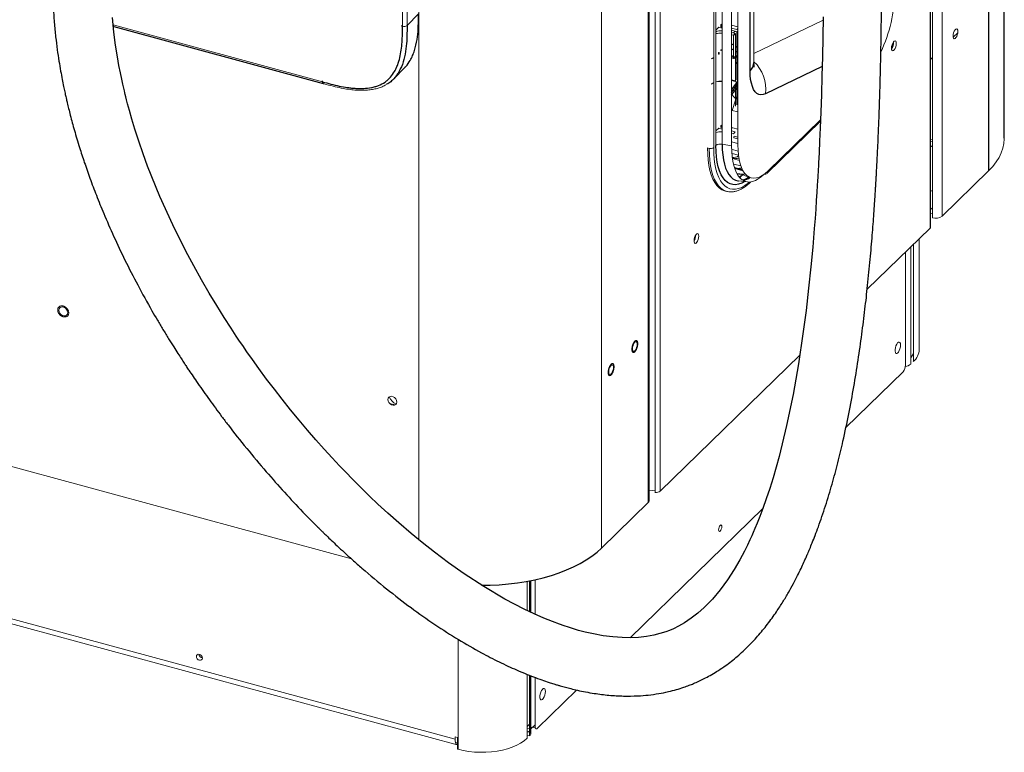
# Paper-space layout '_Trimetric' of a CAD drawing. Header units: millimetres. Extents: x -1485 to 1441, y -378 to 2620.
# Tile 33 of 86: x 553 to 1135, y -378 to 55. Entities that reach past the tile are written whole.
import ezdxf

# ---------------------------------------------------------------- set-up
doc = ezdxf.new("R2010")
doc.units = ezdxf.units.MM

psp = doc.layouts.new('_Trimetric')

# ---------------------------------------------------------------- linework, layer by layer
at = {"color": 144, "linetype": 'Continuous', "lineweight": 18}
for p, q in [((931.25, 937.68), (931.25, -223.96)), ((928.14, 934.64), (928.14, -224.79)), ((924.65, -229.77), (924.65, 926.7)), ((896.61, 905.46), (896.61, -257.68)), ((788.52, 891.88), (788.52, -252.69)), ((781.62, 797.15), (781.62, 51.42)), ((778.9, 50.97), (778.9, 796.71)), ((1097.73, 247.13), (1097.73, -61.38)), ((1090.99, -67.66), (1090.99, 241.32)), ((1092.09, 242.26), (1092.09, -62.28)), ((962.81, 227.76), (962.81, -20.82)), ((964.11, -19.56), (964.11, 229.02)), ((967.78, 229.75), (967.78, -18.82)), ((973.42, -19.87), (973.42, 228.71)), ((977.09, 229.44), (977.09, -19.14)), ((986.61, 29.46), (986.61, 204.52)), ((-1066.4, 139.26), (810.02, -370.72)), ((-1065.1, 136.02), (811.32, -373.95)), ((986.61, 34.76), (1027.41, 54.5)), ((607.89, 51.71), (607.89, 52.25)), ((607.89, 51.71), (731.71, 18.06)), ((962.81, 47.44), (962.81, 47.44)), ((965.79, 50.35), (964.11, 48.71)), ((964.11, 47.42), (964.7, 47.99)), ((965.86, 50.36), (965.79, 50.35)), ((967.11, 50.04), (965.86, 50.36)), ((967.11, 51.7), (967.78, 52.35)), ((967.11, 51.55), (967.11, 51.7)), ((967.23, 51.49), (967.23, 50.63)), ((967.78, 51.34), (967.23, 51.49)), ((967.23, 50.63), (967.78, 50.47)), ((967.78, 52.29), (967.33, 51.85)), ((967.33, 51.85), (967.35, 51.82)), ((967.35, 51.82), (967.78, 51.7)), ((967.78, 51.49), (967.66, 51.37)), ((977.09, 50.56), (973.42, 51.55)), ((973.42, 49.88), (976.56, 49.07)), ((975.58, 48.12), (973.42, 48.7)), ((973.42, 47.2), (974.46, 47.02)), ((974.19, 47.07), (975.58, 46.67)), ((974.46, 47.02), (975.58, 48.12)), ((975.58, 46.67), (974.46, 45.57)), ((974.54, 45.46), (975.67, 46.56)), ((976.56, 47.62), (975.4, 47.94)), ((975.74, 46.5), (975.67, 46.56)), ((976.56, 49.07), (977.09, 49.59)), ((977.09, 48.14), (976.56, 47.62)), ((976.65, 47.51), (976.58, 47.32)), ((976.58, 34.27), (976.58, 47.32)), ((976.65, 47.51), (977.09, 47.94)), ((976.72, 49.23), (977.09, 49.12)), ((1107.02, 46.99), (1104.36, 44.4)), ((962.81, 46.15), (962.81, 46.15)), ((974.46, 45.57), (973.42, 45.77)), ((974.54, 45.46), (974.47, 45.26)), ((974.47, 32.21), (974.47, 45.26)), ((975.74, 46.5), (975.74, 33.45)), ((965.57, 35.27), (965.57, 34.41)), ((965.98, 34.47), (965.98, 35.33)), ((967.33, 36.92), (967.35, 36.89)), ((962.59, 32.36), (962.59, 32.39)), ((974.47, 33.27), (973.42, 33.56)), ((973.42, 33.2), (974.47, 32.91)), ((974.35, 32.19), (973.42, 32.35)), ((973.42, 32.24), (974.4, 32.06)), ((975.7, 31.64), (973.93, 32.15)), ((975.67, 33.25), (974.54, 32.15)), ((975.13, 32.73), (976.44, 32.37)), ((976.56, 32.7), (975.42, 33.01)), ((975.67, 33.25), (975.74, 33.45)), ((975.7, 18.59), (975.7, 31.64)), ((975.74, 30.28), (975.7, 30.29)), ((975.74, 28.8), (975.74, 32.56)), ((976.58, 29.62), (975.74, 28.8)), ((977.09, 34.2), (975.77, 32.91)), ((977.09, 33.21), (976.56, 32.7)), ((976.58, 34.27), (976.65, 34.21)), ((976.65, 32.59), (976.58, 32.39)), ((976.58, 19.34), (976.58, 32.39)), ((977.09, 34.64), (976.65, 34.21)), ((1092.09, 32.42), (1090.99, 31.35)), ((773.56, 19.65), (780.44, 26.73)), ((975.58, 18.26), (973.42, 18.85)), ((975.67, 18.33), (975.74, 18.52)), ((976.58, 19.34), (976.65, 19.28)), ((976.58, 4.41), (976.58, 17.46)), ((977.09, 19.71), (976.65, 19.28)), ((975.7, 3.66), (975.7, 16.71)), ((975.74, 16.64), (975.74, 3.6)), ((975.75, 3.62), (975.75, 16.67)), ((976.44, 17.44), (976.44, 4.39)), ((976.58, 16.47), (977.09, 17.24)), ((976.58, 10.09), (977.09, 11.72)), ((973.77, 1.12), (975.7, 7.28)), ((975.75, 7.45), (976.44, 9.66)), ((973.77, 1.12), (977.09, 0.27)), ((994.45, -35.98), (1025.92, -5.27)), ((995.01, -34.56), (1025.95, -4.35)), ((965.79, -9.36), (964.11, -11)), ((965.86, -9.35), (965.79, -9.36)), ((967.11, -9.67), (965.86, -9.35)), ((967.11, -8.01), (967.78, -7.36)), ((967.11, -8.87), (967.11, -8.01)), ((967.78, -8.22), (967.11, -8.87)), ((975.58, -11.59), (973.42, -11.01)), ((977.09, -9.98), (974.05, -9.19)), ((974.46, -12.69), (975.58, -11.59)), ((962.81, -12.27), (962.81, -12.27)), ((973.42, -12.5), (974.46, -12.69)), ((973.42, -17.34), (977.09, -18.38)), ((974.72, -14.96), (977.09, -15.61)), ((974.89, -14), (977.09, -14.6)), ((1092.09, -16.28), (1090.99, -15.98)), ((1090.99, -17.14), (1092.09, -17.44)), ((959.2, -21.04), (960.21, -21.28)), ((967.78, -18.82), (973.42, -19.87)), ((977.56, -25.38), (973.64, -24.32)), ((974.6, -30.55), (978.98, -31.68)), ((975.26, -32.98), (980.07, -34.34)), ((976.69, -36.17), (979.95, -36.55)), ((977.43, -40.52), (982.87, -41.14)), ((980.65, -37.01), (981.03, -35.88)), ((969.87, -46.62), (970.86, -46.83)), ((970.86, -46.83), (970.69, -46.79)), ((1092.09, -56.37), (1090.99, -57.44)), ((1090.99, -59.55), (1092.09, -59.85)), ((1053.53, -104.62), (1090.64, -68.4)), ((951.28, -75.2), (951.81, -74.77)), ((1084.26, -140.15), (1084.26, -74.62)), ((1079.32, -148.83), (1079.32, -79.45)), ((1080.78, -147.41), (1080.78, -78.02)), ((1076.11, -82.58), (1076.11, -149.39)), ((931.25, -223.96), (1013.67, -143.52)), ((774.54, -173.02), (771.27, -172.13)), ((529.38, -204.46), (748.82, -264.1)), ((924.65, -223.47), (928.14, -223.72)), ((852.56, -277.29), (852.56, -294.59)), ((854.02, -295.28), (854.02, -277.01)), ((857.23, -276.35), (857.23, -296.79)), ((811.79, -376.64), (811.79, -311.59)), ((852.56, -332.3), (852.56, -370.15)), ((854.02, -368.72), (854.02, -332.88)), ((857.23, -334.12), (857.23, -363.02)), ((854.02, -361.72), (852.56, -363.14)), ((852.56, -364.18), (854.02, -364.58)), ((852.56, -366.24), (854.02, -366.01)), ((852.56, -366.54), (854.02, -366.3)), ((857.33, -363.87), (855.82, -363.46)), ((810.02, -370.72), (810.02, -369.36)), ((810.02, -369.36), (811.43, -369.74)), ((811.43, -369.74), (811.43, -376.54)), ((852.56, -368.33), (854.02, -368.72)), ((810.23, -372.52), (811.43, -372.84)), ((811.79, -376.64), (811.43, -376.54))]:
    psp.add_line(p, q, dxfattribs=at)
at = {"color": 7, "linetype": 'Continuous', "lineweight": 25}
for p, q in [((924.17, 926.23), (924.17, -230.78)), ((1134.54, -15.25), (1134.54, 273.8)), ((1125.29, 267.74), (1125.29, -34.48)), ((1090.64, 241.02), (1090.64, -68.4)), ((984.29, 24.65), (984.29, 199.71)), ((788.38, 58.3), (781.62, 51.42)), ((608.3, 50.69), (732.12, 17.04)), ((778.9, 50.97), (778.34, 51.12)), ((967.08, 51.62), (967.08, 50.76)), ((967.28, 50.5), (967.78, 50.36)), ((973.42, 40.5), (974.47, 39.87)), ((973.42, 37.64), (974.47, 37.01)), ((975.74, 39.13), (976.58, 38.63)), ((975.74, 36.27), (976.58, 35.77)), ((974.47, 32.21), (974.54, 32.15)), ((976.65, 32.59), (977.09, 33.02)), ((1026.93, 27.22), (993.51, 11.04)), ((731.71, 18.06), (731.71, 18.6)), ((973.42, 19.21), (975.7, 18.59)), ((976.58, 16.38), (977.09, 17.13)), ((976.58, 14.67), (977.09, 15.43)), ((1090.99, -19.87), (1092.09, -20.16)), ((979.91, -34.07), (975.19, -32.74)), ((975.23, -32.98), (980.03, -34.34)), ((1125.29, -34.48), (1097.73, -61.38)), ((977.43, -40.52), (977.52, -40.53)), ((979.79, -36.72), (979.81, -36.73)), ((1040.93, -186.29), (1074.71, -153.33)), ((896.61, -257.68), (924.17, -230.78)), ((913.51, -310.66), (991.9, -234.15)), ((854.76, -295.63), (854.76, -276.87)), ((854.76, -367.2), (854.76, -333.17)), ((858.63, -364.23), (881.83, -341.58)), ((857.23, -362.09), (854.76, -364.5))]:
    psp.add_line(p, q, dxfattribs=at)
at = {"color": 7, "linetype": 'Continuous', "lineweight": 25, "flags": 128}
for points in [[(1027.44, 56.47), (1027.28, 44.49), (1027.07, 32.85), (1026.8, 21.54), (1026.48, 10.6), (1026.13, 0.13), (1025.77, -9.05), (1025.42, -17.08), (1025.09, -23.98), (1024.79, -29.78), (1024.68, -31.83), (1024.58, -33.7), (1024.48, -35.4), (1024.4, -36.92), (1024.31, -38.36), (1024.19, -40.42), (1024.02, -43.26), (1023.77, -47.26), (1023.45, -52.1), (1023.09, -57.32), (1022.68, -62.82), (1022.24, -68.61), (1021.31, -79.61), (1020.21, -91.4), (1018.91, -103.93), (1017.37, -117.11), (1015.57, -130.86), (1012.9, -148.62), (1009.71, -166.8), (1005.93, -185.16), (1001.47, -203.47), (999.72, -209.84), (997.87, -216.17), (995.93, -222.42), (993.87, -228.59), (991.84, -234.32), (990.06, -239.04), (988.51, -242.92), (987.22, -246.03), (986.2, -248.41), (985.35, -250.33), (984.2, -252.87), (982.74, -255.95), (981, -259.45), (978.23, -264.68), (974.91, -270.4), (971, -276.46), (966.67, -282.39), (962.1, -287.86), (957.28, -292.81), (953.51, -296.16), (949.6, -299.18), (945.58, -301.85), (941.98, -303.88), (939.01, -305.32), (936.71, -306.29), (934.45, -307.14), (931.05, -308.21), (927.43, -309.12), (923.04, -309.92), (918.43, -310.43), (913.69, -310.66), (908.82, -310.61), (903.23, -310.21), (897.5, -309.48), (891.8, -308.45), (886.89, -307.33), (882.94, -306.29), (880.56, -305.61), (878.8, -305.07), (876.93, -304.48), (874.54, -303.69), (871.63, -302.67), (867.48, -301.11), (862.53, -299.11), (856.8, -296.6), (850.88, -293.79), (845.1, -290.86), (839.49, -287.82), (826.94, -280.42), (815.46, -272.92), (806.19, -266.37), (797.88, -260.13), (790.54, -254.36), (784.13, -249.08), (776.75, -242.76), (770.18, -236.91), (764.42, -231.6), (759.48, -226.9), (756.77, -224.28), (754.34, -221.89), (752.06, -219.62), (749.19, -216.72), (745.58, -213.02), (741.75, -209.01), (737.36, -204.32), (732.58, -199.07), (727.73, -193.62), (722.81, -187.94), (717.85, -182.05), (712.83, -175.94), (707.78, -169.61), (703.22, -163.74), (698.65, -157.69), (694.12, -151.55), (690.21, -146.1), (687.02, -141.55), (684.53, -137.93), (682.71, -135.25), (680.74, -132.31), (677.67, -127.66), (673.55, -121.23), (669.22, -114.29), (664.78, -106.91), (660.24, -99.09), (655.64, -90.83), (651, -82.14), (643.19, -66.47), (635.58, -49.66), (628.36, -31.75), (625.68, -24.43), (623.11, -16.96), (620.87, -10.01), (619.06, -4.01), (617.62, 1.04), (616.51, 5.15), (615.92, 7.41), (615.46, 9.24), (615.11, 10.64), (614.88, 11.6), (614.62, 12.68), (614.23, 14.33), (613.69, 16.66), (613.03, 19.68), (612.26, 23.37), (611.4, 27.73), (610.5, 32.77), (609.41, 39.67), (608.39, 47.49), (607.53, 56.2)], [(607.89, 51.71), (607.91, 51.39), (607.96, 51.12), (608.05, 50.91), (608.17, 50.76), (608.3, 50.69)], [(608.3, 50.69), (608.31, 50.69), (608.32, 50.69)], [(967.08, 50.76), (967.08, 50.75), (967.09, 50.72), (967.11, 50.69), (967.14, 50.66), (967.19, 50.64), (967.23, 50.63)], [(993.51, 11.04), (992.1, 10.54), (990.76, 10.4), (989.51, 10.64), (988.36, 11.26), (987.32, 12.23), (986.43, 13.56), (985.67, 15.22), (985.08, 17.19), (984.64, 19.44), (984.38, 21.94), (984.29, 24.65)], [(981.13, -40.94), (979.42, -41.85), (977.57, -42.52), (975.79, -42.81), (974.09, -42.73), (972.49, -42.28), (970.99, -41.45), (969.61, -40.27), (968.37, -38.73), (967.27, -36.86), (966.32, -34.66), (965.53, -32.15), (964.91, -29.37), (964.47, -26.32), (964.2, -23.04), (964.11, -19.56)], [(967.78, -18.82), (967.86, -22.08), (968.12, -25.14), (968.53, -27.99), (969.11, -30.59), (969.85, -32.93), (970.73, -34.99), (971.76, -36.74), (972.92, -38.18), (974.21, -39.28), (975.61, -40.05), (977.11, -40.47), (977.43, -40.52)], [(825.64, -279.65), (830.72, -279.57), (836.15, -279.31), (841.54, -278.85), (846.86, -278.2), (852.08, -277.37), (857.18, -276.36), (862.13, -275.17), (866.91, -273.81), (871.5, -272.29), (875.88, -270.6), (880.02, -268.77), (883.91, -266.8), (887.53, -264.69), (890.86, -262.46), (893.89, -260.12), (896.61, -257.68)]]:
    psp.add_lwpolyline(points, dxfattribs=at)
at = {"color": 144, "linetype": 'Continuous', "lineweight": 18, "flags": 128}
for points in [[(967.23, 51.49), (967.19, 51.5), (967.14, 51.53), (967.11, 51.55), (967.09, 51.58), (967.08, 51.61), (967.08, 51.64), (967.09, 51.67), (967.11, 51.7)], [(1104.29, 45.13), (1104.37, 46.09), (1104.61, 47.1), (1104.99, 48.04), (1105.44, 48.79), (1105.93, 49.26), (1106.39, 49.4), (1106.76, 49.19), (1107, 48.66), (1107.09, 47.86), (1107, 46.9), (1106.76, 45.89), (1106.39, 44.95), (1105.93, 44.2), (1105.44, 43.72), (1104.99, 43.58), (1104.61, 43.79), (1104.37, 44.33), (1104.29, 45.13)], [(1067.88, 37.97), (1067.97, 38.93), (1068.21, 39.94), (1068.58, 40.88), (1069.04, 41.63), (1069.53, 42.1), (1069.98, 42.25), (1070.36, 42.03), (1070.6, 41.5), (1070.68, 40.7), (1070.6, 39.74), (1070.36, 38.73), (1069.98, 37.79), (1069.53, 37.04), (1069.04, 36.57), (1068.58, 36.42), (1068.21, 36.64), (1067.97, 37.17), (1067.88, 37.97)], [(967.23, 36.56), (967.19, 36.58), (967.14, 36.6), (967.11, 36.62), (967.09, 36.65), (967.08, 36.68), (967.08, 36.7)], [(974.35, 32.19), (974.35, 32.15), (974.36, 32.12), (974.37, 32.09), (974.38, 32.07), (974.4, 32.06), (974.4, 32.06)], [(1091.77, 32.11), (1091.79, 32.1), (1092.09, 32.01)], [(731.71, 18.06), (731.73, 17.74), (731.78, 17.47), (731.87, 17.25), (731.99, 17.11), (732.13, 17.04)], [(975.7, 18.59), (975.71, 18.59), (975.73, 18.58), (975.74, 18.57), (975.75, 18.56), (975.75, 18.55), (975.75, 18.54), (975.75, 18.53), (975.74, 18.52)], [(975.74, 16.64), (975.75, 16.65), (975.75, 16.66), (975.75, 16.67), (975.75, 16.68), (975.74, 16.69), (975.73, 16.7), (975.71, 16.71), (975.7, 16.71)], [(975.91, 7.97), (974.91, 8.99), (973.62, 10.54)], [(1134.54, -15.25), (1134.53, -15.56), (1134.31, -18.37), (1133.71, -21.16), (1132.74, -23.93), (1131.4, -26.66), (1129.71, -29.34), (1127.67, -31.95), (1125.29, -34.48)], [(969.87, -46.62), (969.15, -46.43), (967.54, -45.73), (966.04, -44.67), (964.66, -43.26), (963.42, -41.5), (962.33, -39.41), (961.39, -37.02), (960.61, -34.32), (960, -31.35), (959.56, -28.13), (959.29, -24.69), (959.2, -21.04)], [(970.69, -46.79), (970.14, -46.64), (968.53, -45.94), (967.03, -44.88), (965.66, -43.47), (964.42, -41.72), (963.33, -39.63), (962.39, -37.24), (961.61, -34.55), (961, -31.58), (960.56, -28.36), (960.29, -24.92), (960.21, -21.28)], [(962.81, -20.82), (962.9, -24.32), (963.15, -27.63), (963.58, -30.71), (964.16, -33.56), (964.91, -36.14), (965.81, -38.44), (966.86, -40.44), (968.05, -42.13), (969.37, -43.48), (970.81, -44.5), (972.36, -45.17), (974, -45.49), (975.73, -45.46), (977.54, -45.07), (979.4, -44.33), (981.3, -43.25), (983.24, -41.83), (984.01, -41.17)], [(992.57, -36.63), (990.94, -38.07), (989.18, -39.34), (987.44, -40.29), (985.75, -40.9), (984.12, -41.17), (982.56, -41.09), (981.09, -40.68), (979.72, -39.92), (978.46, -38.84), (977.32, -37.43), (976.31, -35.71), (975.44, -33.7), (974.72, -31.41), (974.16, -28.85), (973.75, -26.06), (973.5, -23.06), (973.42, -19.87)], [(973.47, -21.86), (974.43, -22.14), (977.3, -22.96)], [(977.09, -19.14), (977.18, -22.28), (977.43, -25.22), (977.86, -27.94), (978.45, -30.4), (979.2, -32.59), (980.11, -34.47), (981.16, -36.05), (982.34, -37.29), (983.64, -38.18), (985.05, -38.73), (986.56, -38.92), (988.15, -38.75), (989.81, -38.22), (991.51, -37.34), (993.25, -36.11), (995.01, -34.56)], [(978.07, -28.49), (978.01, -28.48), (973.99, -27.35)], [(979.79, -36.72), (979.33, -36.67), (977.5, -36.46), (976.79, -36.38)], [(976.8, -36.39), (978.84, -36.62), (979.81, -36.73)], [(979.95, -36.55), (979.96, -36.55), (979.98, -36.55), (979.99, -36.56), (980, -36.56), (980.01, -36.56), (980.01, -36.55), (980.01, -36.55), (980, -36.55)], [(1092.09, -46.53), (1091.53, -46.47), (1090.98, -46.36)], [(951.21, -75.91), (951.3, -74.95), (951.54, -73.94), (951.91, -73), (952.37, -72.25), (952.85, -71.77), (953.31, -71.63), (953.68, -71.84), (953.93, -72.38), (954.01, -73.18), (953.93, -74.14), (953.68, -75.15), (953.31, -76.09), (952.85, -76.84), (952.37, -77.31), (951.91, -77.45), (951.54, -77.24), (951.3, -76.71), (951.21, -75.91)], [(581.12, -118.42), (580.96, -117.5), (580.5, -116.6), (579.8, -115.83), (578.93, -115.29), (578.01, -115.04), (577.14, -115.11), (576.44, -115.5), (575.98, -116.14), (575.82, -116.98), (575.98, -117.9), (576.44, -118.8), (577.14, -119.57), (578.01, -120.11), (578.93, -120.36), (579.8, -120.29), (580.5, -119.91), (580.96, -119.26), (581.12, -118.42)], [(917.61, -137.08), (917.52, -136.28), (917.28, -135.74), (916.91, -135.53), (916.45, -135.67), (915.97, -136.15), (915.51, -136.9), (915.14, -137.84), (914.89, -138.85), (914.81, -139.81), (914.89, -140.61), (915.14, -141.14), (915.51, -141.35), (915.97, -141.21), (916.45, -140.74), (916.91, -139.99), (917.28, -139.05), (917.52, -138.04), (917.61, -137.08)], [(1073.23, -137.63), (1073.14, -136.74), (1072.88, -136.12), (1072.49, -135.84), (1071.99, -135.92), (1071.46, -136.37), (1070.94, -137.12), (1070.49, -138.1), (1070.16, -139.2), (1069.98, -140.3), (1069.98, -141.29), (1070.16, -142.05), (1070.49, -142.51), (1070.94, -142.61), (1071.46, -142.35), (1071.99, -141.74), (1072.49, -140.86), (1072.88, -139.81), (1073.14, -138.69), (1073.23, -137.63)], [(1080.78, -142.26), (1080.29, -143.51), (1079.32, -145.11)], [(903.61, -150.74), (903.52, -149.95), (903.28, -149.41), (902.91, -149.2), (902.45, -149.34), (901.96, -149.81), (901.51, -150.57), (901.14, -151.5), (900.89, -152.51), (900.81, -153.48), (900.89, -154.27), (901.14, -154.81), (901.51, -155.02), (901.96, -154.88), (902.45, -154.4), (902.91, -153.65), (903.28, -152.72), (903.52, -151.71), (903.61, -150.74)], [(775.56, -171.27), (775.4, -170.34), (774.94, -169.45), (774.24, -168.68), (773.37, -168.14), (772.45, -167.89), (771.58, -167.96), (770.88, -168.34), (770.42, -168.99), (770.26, -169.82), (770.42, -170.75), (770.88, -171.65), (771.58, -172.41), (772.45, -172.95), (773.37, -173.2), (774.24, -173.13), (774.94, -172.75), (775.4, -172.1), (775.56, -171.27)], [(967.6, -245.01), (967.53, -244.42), (967.33, -244.06), (967.03, -243.99), (966.67, -244.21), (966.31, -244.68), (966.01, -245.35), (965.81, -246.11), (965.74, -246.83), (965.81, -247.42), (966.01, -247.78), (966.31, -247.85), (966.67, -247.63), (967.03, -247.15), (967.33, -246.49), (967.53, -245.73), (967.6, -245.01)], [(660.71, -322.72), (660.58, -322.03), (660.19, -321.37), (659.62, -320.84), (658.94, -320.53), (658.27, -320.47), (657.69, -320.69), (657.31, -321.14), (657.17, -321.76), (657.31, -322.45), (657.69, -323.11), (658.27, -323.64), (658.94, -323.96), (659.62, -324.01), (660.19, -323.79), (660.58, -323.34), (660.71, -322.72)], [(863.38, -342.45), (863.29, -341.56), (863.03, -340.94), (862.64, -340.66), (862.15, -340.74), (861.61, -341.19), (861.09, -341.94), (860.64, -342.92), (860.31, -344.02), (860.13, -345.12), (860.13, -346.11), (860.31, -346.87), (860.64, -347.33), (861.09, -347.43), (861.61, -347.16), (862.15, -346.56), (862.64, -345.68), (863.03, -344.63), (863.29, -343.51), (863.38, -342.45)], [(855.82, -363.46), (855.55, -363.68), (855.29, -363.79), (855.04, -363.79), (854.83, -363.68), (854.76, -363.6)], [(857.23, -363.02), (857.26, -363.5), (857.34, -363.9), (857.46, -364.22), (857.64, -364.44), (857.85, -364.55), (858.09, -364.55), (858.36, -364.44), (858.63, -364.23)], [(810.02, -370.72), (810.08, -371.72), (810.25, -372.58), (810.52, -373.25), (810.89, -373.72), (811.34, -373.96), (811.43, -373.98)], [(852.56, -370.15), (850.82, -371.64), (848.76, -373.03), (846.41, -374.28), (843.81, -375.39), (840.98, -376.35), (837.96, -377.14), (834.79, -377.74), (831.5, -378.16), (828.15, -378.39), (824.77, -378.43), (821.4, -378.27), (818.08, -377.91), (814.87, -377.37), (811.79, -376.64)]]:
    psp.add_lwpolyline(points, dxfattribs=at)
at = {"color": 144, "linetype": 'Continuous', "lineweight": 18}
for centre, radius, start, end in [((981.11, 73.05), 88.77, 335.05353, 358.93872), ((779.82, 53.89), 3.06, 252.53101, 306.11533), ((966.84, 36.39), 11.79, 85.43751, 103.39537), ((966.69, 35.24), 11.61, 84.60463, 102.82956), ((967.35, 50.95), 0.942, 255.13599, 297.20947), ((1063.25, 40.97), 5.65, 325.13611, 4.45486), ((1062.33, 41.23), 6.54, 328.24536, 1.34561), ((1063.77, 40.83), 5.27, 321.61205, 7.97893), ((965.84, 34.89), 0.462, 73.03263, 125.44046), ((967.28, 36.75), 0.178, 72.0753, 131.58794), ((967.73, 36.57), 0.498, 139.98138, 180.875), ((965.84, 34.03), 0.461, 72.85824, 125.40939), ((974.39, 32.33), 0.15, 256.66891, 305.90283), ((974.48, 32.15), 0.0646, 315.27904, 1.9052), ((976.96, 32.37), 0.517, 140.72781, 180.12857), ((976.53, 32.58), 0.121, 3.39446, 73.94925), ((971.09, 13.6), 22.56, 353.50739, 46.55663), ((964.84, 13.04), 5.02, 113.83455, 132.47402), ((966.83, 7.23), 11.19, 85.13948, 104.08003), ((966.84, 6.54), 11.79, 85.43751, 103.39537), ((975.6, 18.32), 0.0649, 249.44317, 0.99368), ((976.49, 17.59), 0.154, 252.94543, 305.42494), ((975.68, 3.58), 0.0904, 47.74558, 77.34594), ((975.72, 3.62), 0.0332, 310.6581, 357.98), ((976.49, 4.54), 0.154, 252.94543, 305.42494), ((966.84, -23.32), 11.79, 85.43751, 103.39537), ((967.35, -8.76), 0.942, 255.13599, 297.20947), ((973.89, -10.06), 0.889, 79.12921, 121.76153), ((984.09, -16.11), 9.44, 167.07839, 173.02013), ((961.04, -18.34), 3.05, 254.18939, 305.5664), ((966.74, -23.2), 4.49, 76.66891, 125.90283), ((973.99, -19.96), 6.81, 268.71094, 301.13811), ((975.98, -21.99), 5.27, 246.01532, 288.85578), ((975.2, -27.36), 0.125, 260.44078, 322.94295), ((975.36, -27.44), 0.0343, 311.06481, 17.65042), ((976.74, -25.84), 7.35, 269.21966, 290.14838), ((993.11, -34.62), 1.9, 258.36524, 1.90621), ((979.8, -36.62), 0.105, 265.32815, 341.62858), ((983.94, -31.88), 6.23, 238.25313, 265.90188), ((1094, -56.13), 6.43, 252.69603, 305.39891), ((1089.98, -67.63), 1.01, 310.5905, 358.0476), ((945.65, -72.65), 6.54, 328.24536, 1.34561), ((1074.05, -139.71), 10.22, 311.14234, 357.49577), ((1069.97, -149.43), 6.13, 320.51294, 0.34344), ((1074.93, -143.65), 6.79, 279.27231, 310.22981), ((779.28, -164.33), 9.11, 205.23601, 243.37406), ((928.68, -220.55), 4.27, 262.6631, 306.96421), ((923.27, -229.72), 1.39, 310.64064, 357.99746), ((661.05, -320.19), 2.4, 186.87207, 261.738), ((852.58, -367.09), 2.18, 311.4804, 357.1577)]:
    psp.add_arc(centre, radius, start, end, dxfattribs=at)
at = {"color": 7, "linetype": 'Continuous', "lineweight": 25}
for centre, radius, start, end in [((967.36, 50.6), 0.127, 168.83783, 234.01626), ((979.89, 29.73), 6.73, 310.95892, 357.67918), ((975.19, 18.59), 0.506, 320.29993, 0.55645), ((976.86, -27.86), 12.9, 285.44431, 304.76314)]:
    psp.add_arc(centre, radius, start, end, dxfattribs=at)
for points, knots in [([(584.42, 149.66), (583.08, 145.66), (580.47, 137.87), (577.54, 126.13), (575.33, 114.83), (573.8, 104), (572.82, 93.68), (572.28, 83.3), (572.18, 72.95), (572.49, 62.76), (573.1, 53.41), (573.93, 44.92), (574.88, 37.31), (575.87, 30.57), (576.86, 24.71), (577.79, 19.74), (578.61, 15.65), (579.23, 12.7), (579.66, 10.72), (579.99, 9.23), (580.38, 7.56), (580.93, 5.19), (581.69, 2.04), (582.67, -1.85), (583.82, -6.19), (585.1, -10.81), (586.53, -15.73), (588.45, -22.02), (590.99, -29.81), (594.29, -39.23), (598.1, -49.31), (602.73, -60.75), (608.33, -73.54), (615.02, -87.65), (622.56, -102.36), (629.05, -114.12), (634.1, -122.83), (637.38, -128.35), (640.6, -133.63), (643.57, -138.39), (646.1, -142.38), (648.17, -145.57), (649.81, -148.1), (651.29, -150.33), (653.04, -152.95), (655.3, -156.31), (658.16, -160.48), (661.37, -165.08), (664.83, -169.92), (668.4, -174.84), (672.09, -179.8), (678.17, -187.82), (686.85, -198.81), (697.97, -212.09), (709.08, -224.62), (717.7, -233.84), (723.76, -240.07), (726.86, -243.21), (729.13, -245.48), (730.79, -247.12), (732.37, -248.67), (734.37, -250.62), (737.08, -253.23), (740.51, -256.48), (744.67, -260.35), (749.56, -264.79), (757.84, -272.1), (769.26, -281.67), (783.65, -292.78), (797.8, -302.77), (811.66, -311.67), (822.67, -318.02), (830.76, -322.31), (835.99, -324.94), (841.16, -327.4), (846.26, -329.7), (851.31, -331.83), (856.29, -333.8), (861.01, -335.53), (865.03, -336.9), (868.08, -337.88), (870.31, -338.56), (872.59, -339.23), (875.26, -339.97), (878.66, -340.85), (882.64, -341.79), (887.24, -342.74), (893.42, -343.81), (900.88, -344.74), (909.48, -345.24), (917.24, -345.14), (924.18, -344.6), (930.22, -343.76), (935.77, -342.65), (940.71, -341.38), (944.8, -340.09), (948.13, -338.89), (951.13, -337.69), (954.09, -336.39), (957.36, -334.79), (960.86, -332.92), (964.73, -330.62), (969.9, -327.18), (976.02, -322.47), (982.71, -316.38), (988.91, -309.78), (994.67, -302.74), (999.57, -295.92), (1003.66, -289.6), (1006.96, -284.04), (1009.82, -278.86), (1012.27, -274.11), (1014.35, -269.87), (1016.01, -266.29), (1017.31, -263.39), (1018.45, -260.77), (1019.68, -257.88), (1021.14, -254.28), (1022.86, -249.91), (1024.78, -244.73), (1026.84, -238.88), (1028.91, -232.63), (1030.89, -226.23), (1033.38, -217.75), (1036.21, -207.17), (1039.53, -193.31), (1042.7, -178.33), (1045.65, -162.33), (1048.19, -146.63), (1050.36, -131.38), (1052.21, -116.69), (1053.57, -104.47), (1054.57, -94.63), (1055.29, -87.05), (1055.94, -79.77), (1056.52, -72.82), (1057.03, -66.2), (1057.49, -59.94), (1057.9, -54.1), (1058.21, -49.33), (1058.43, -45.76), (1058.58, -43.42), (1058.67, -41.78), (1058.74, -40.64), (1058.81, -39.43), (1058.91, -37.78), (1059.04, -35.34), (1059.21, -32.29), (1059.41, -28.55), (1059.65, -23.67), (1059.94, -17.48), (1060.27, -9.82), (1060.61, -1.11), (1060.92, 8.28), (1061.21, 18.3), (1061.47, 28.86), (1061.69, 40.19), (1061.87, 52.18), (1061.99, 64.6), (1062.06, 77.45), (1062.07, 90.74), (1062.01, 106.54), (1061.84, 124.99), (1061.51, 146.28), (1061.04, 168.5), (1060.41, 191.68), (1059.64, 215.82), (1058.7, 240.91), (1057.6, 266.98), (1056.31, 294.47), (1054.83, 323.41), (1053.14, 353.83), (1051.27, 385.3), (1049.23, 417.79), (1047.01, 451.31), (1044.63, 485.8), (1042.09, 521.26), (1039.4, 557.65), (1036.59, 594.91), (1033.65, 633.01), (1030.62, 671.89), (1027.33, 713.9), (1023.78, 759.04), (1020.02, 807.29), (1016.29, 856.17), (1013.07, 899.58), (1010.4, 937.01), (1008.26, 968.03), (1006.27, 998.27), (1004.43, 1027.71), (1002.75, 1056.17), (1001.25, 1083.64), (999.91, 1110.13), (998.75, 1135.8), (997.76, 1160.8), (996.93, 1185.12), (996.29, 1208.73), (995.83, 1231.46), (995.56, 1253.32), (995.47, 1274.3), (995.58, 1294.4), (995.88, 1314.44), (996.4, 1334.35), (997.18, 1354.04), (998.19, 1372.64), (999.42, 1390.15), (1000.87, 1406.58), (1002.52, 1421.96), (1004.31, 1435.78), (1006.23, 1448.17), (1008.23, 1459.28), (1010.44, 1469.76), (1012.86, 1479.68), (1015.49, 1489.09), (1018.34, 1498.06), (1021.41, 1506.63), (1024.54, 1514.39), (1027.71, 1521.51), (1030.77, 1527.89), (1032.92, 1531.91), (1033.95, 1533.83)], [0, 0, 0, 0, 0.004524, 0.008816, 0.012888, 0.016751, 0.02041, 0.023868, 0.027757, 0.031358, 0.03467, 0.037688, 0.040409, 0.042826, 0.044937, 0.046735, 0.048219, 0.049383, 0.049948, 0.050387, 0.051014, 0.051781, 0.052981, 0.054469, 0.056069, 0.057781, 0.059606, 0.061546, 0.064828, 0.068401, 0.07227, 0.076417, 0.08171, 0.087347, 0.093327, 0.09965, 0.101955, 0.104303, 0.106644, 0.108702, 0.11043, 0.111805, 0.112861, 0.113723, 0.114735, 0.116301, 0.118152, 0.120259, 0.122438, 0.124654, 0.126907, 0.129195, 0.135666, 0.142236, 0.148141, 0.153982, 0.15603, 0.157634, 0.1588, 0.159531, 0.160192, 0.16121, 0.162584, 0.164309, 0.16638, 0.16879, 0.171524, 0.178435, 0.185016, 0.191265, 0.197183, 0.202776, 0.204912, 0.206999, 0.209038, 0.21103, 0.212976, 0.214877, 0.216733, 0.218324, 0.219384, 0.220134, 0.220801, 0.221901, 0.223078, 0.224524, 0.226233, 0.228062, 0.231155, 0.234189, 0.237177, 0.239396, 0.241602, 0.243695, 0.245481, 0.247112, 0.248347, 0.249346, 0.250636, 0.251884, 0.253344, 0.255018, 0.25687, 0.260279, 0.263721, 0.267207, 0.270749, 0.274351, 0.277115, 0.279688, 0.282055, 0.284201, 0.286112, 0.287746, 0.288962, 0.289957, 0.291206, 0.292774, 0.294672, 0.296914, 0.29951, 0.302235, 0.304964, 0.307695, 0.313054, 0.318391, 0.325188, 0.331873, 0.33841, 0.344761, 0.350861, 0.356653, 0.359909, 0.36304, 0.366041, 0.368907, 0.371632, 0.374213, 0.376645, 0.378841, 0.38009, 0.381052, 0.381726, 0.382117, 0.38245, 0.383223, 0.384151, 0.385463, 0.387001, 0.388768, 0.391498, 0.394652, 0.39824, 0.402272, 0.406256, 0.410611, 0.415317, 0.420217, 0.425289, 0.430535, 0.435956, 0.441556, 0.449849, 0.458513, 0.467552, 0.476969, 0.486767, 0.496949, 0.507513, 0.51846, 0.530336, 0.542626, 0.555324, 0.568422, 0.58191, 0.595776, 0.610006, 0.624583, 0.639487, 0.654696, 0.670184, 0.685923, 0.704752, 0.723826, 0.743082, 0.762447, 0.774858, 0.786936, 0.798674, 0.810065, 0.821103, 0.831596, 0.841741, 0.851535, 0.860977, 0.870248, 0.879152, 0.887688, 0.89586, 0.90367, 0.911121, 0.918217, 0.925857, 0.933053, 0.939815, 0.946153, 0.95208, 0.957606, 0.962747, 0.966958, 0.970931, 0.974697, 0.978292, 0.981753, 0.985117, 0.988424, 0.991717, 0.994455, 0.99735, 1, 1, 1, 1]), ([(780.35, 26.74), (780.53, 26.89), (781.81, 28), (783.3, 30.35), (784.95, 33.53), (786.46, 37.58), (787.66, 42.89), (788.29, 49.49), (788.38, 54.62), (788.38, 57.57), (788.38, 58.3)], [0, 0, 0, 0, 0.0222391, 0.1627425, 0.2612462, 0.3597844, 0.561941, 0.7491237, 0.9374464, 1, 1, 1, 1]), ([(731.71, 18.06), (733.35, 17.61), (734.99, 17.17), (738.26, 16.33), (739.9, 15.94), (743.17, 15.25), (744.8, 14.95), (747.23, 14.6), (748.05, 14.49), (749.67, 14.32), (750.48, 14.25), (752.88, 14.11), (754.46, 14.09), (757.55, 14.24), (759.07, 14.41), (761.29, 14.84), (762.03, 15.02), (763.46, 15.43), (764.15, 15.66), (766.18, 16.47), (767.44, 17.13), (769.2, 18.36), (769.76, 18.8), (770.82, 19.74), (771.32, 20.24), (772.72, 21.82), (773.54, 22.98), (774.6, 24.83), (774.93, 25.46), (775.55, 26.78), (775.83, 27.45), (776.61, 29.51), (777.03, 30.93), (777.73, 33.84), (778.01, 35.33), (778.43, 38.36), (778.58, 39.92), (778.79, 43.04), (778.85, 44.62), (778.9, 47.79), (778.9, 49.38), (778.9, 50.97)], [0, 0, 0, 0, 0.0625, 0.0625, 0.125, 0.125, 0.1875, 0.1875, 0.21875, 0.21875, 0.25, 0.25, 0.3125, 0.3125, 0.375, 0.375, 0.40625, 0.40625, 0.4375, 0.4375, 0.5, 0.5, 0.53125, 0.53125, 0.5625, 0.5625, 0.625, 0.625, 0.65625, 0.65625, 0.6875, 0.6875, 0.75, 0.75, 0.8125, 0.8125, 0.875, 0.875, 0.9375, 0.9375, 1, 1, 1, 1]), ([(781.62, 51.42), (781.62, 49.35), (781.62, 45.21), (781.27, 38.97), (780.26, 32.82), (778.86, 27.86), (777.41, 25.29), (776.95, 24.46)], [0, 0, 0, 0, 0.215181, 0.430742, 0.659118, 0.890838, 1, 1, 1, 1]), ([(967.08, 50.76), (967.08, 50.74), (967.08, 50.68), (967.12, 50.61), (967.18, 50.55), (967.24, 50.51), (967.27, 50.5), (967.28, 50.5)], [0, 0, 0, 0, 0.219543, 0.46156, 0.680592, 0.898117, 1, 1, 1, 1]), ([(974.4, 32.06), (974.42, 32.06), (974.45, 32.06), (974.49, 32.08), (974.51, 32.1), (974.52, 32.11)], [0, 0, 0, 0, 0.34159, 0.667335, 1, 1, 1, 1]), ([(986.82, 26.73), (986.82, 26.73), (986.83, 26.68), (986.79, 26.85), (986.72, 27.26), (986.65, 27.99), (986.61, 28.77), (986.61, 29.31), (986.61, 29.46)], [0, 0, 0, 0, 0.003822, 0.217957, 0.437096, 0.665277, 0.905778, 1, 1, 1, 1]), ([(776.95, 24.46), (776.66, 23.88), (775.65, 21.84), (773.51, 19.5), (771.25, 17.51), (769.99, 16.85), (769.54, 16.61)], [0, 0, 0, 0, 0.1739569, 0.6142909, 0.8633186, 1, 1, 1, 1]), ([(977.09, 18.86), (976.97, 18.67), (976.15, 17.42), (974.91, 15.59), (973.81, 14.05), (973.42, 13.5)], [0, 0, 0, 0, 0.104066, 0.680618, 1, 1, 1, 1]), ([(973.42, 11.85), (974.03, 12.7), (975.04, 14.09), (976.05, 15.59), (976.44, 16.18)], [0, 0, 0, 0, 0.605966, 1, 1, 1, 1]), ([(973.42, 10.22), (973.68, 10.57), (974.63, 11.84), (975.67, 13.32), (976.41, 14.42), (976.44, 14.47)], [0, 0, 0, 0, 0.260888, 0.969723, 1, 1, 1, 1]), ([(974.49, 13.36), (974.18, 12.9), (973.81, 12.37), (973.46, 11.9), (973.42, 11.84)], [0, 0, 0, 0, 0.873516, 1, 1, 1, 1]), ([(979.9, -36.65), (979.91, -36.64), (979.93, -36.61), (979.94, -36.57), (979.95, -36.55)], [0, 0, 0, 0, 0.3288468, 1, 1, 1, 1]), ([(983.71, -38.04), (983.61, -38.12), (983, -38.63), (981.97, -39.27), (980.86, -39.87), (980.3, -40.05), (980.13, -40.1)], [0, 0, 0, 0, 0.077071, 0.458224, 0.838894, 1, 1, 1, 1])]:
    psp.add_open_spline(points, degree=3, knots=knots, dxfattribs=at)
at = {"color": 144, "linetype": 'Continuous', "lineweight": 18}
for points, knots in [([(967.16, 36.89), (967.14, 36.86), (967.1, 36.82), (967.07, 36.74), (967.08, 36.71), (967.08, 36.7)], [0, 0, 0, 0, 0.434712, 0.881765, 1, 1, 1, 1]), ([(962.81, 32.51), (962.55, 32.35), (962.31, 32.21), (961.85, 31.94), (961.64, 31.81), (961.45, 31.67)], [0, 0, 0, 0, 0.5, 0.5, 1, 1, 1, 1]), ([(962.59, 32.36), (962.49, 32.26), (962.4, 32.18), (962.21, 32.05), (962.11, 31.99), (961.83, 31.83), (961.64, 31.75), (961.45, 31.67)], [0, 0, 0, 0, 0.25, 0.25, 0.5, 0.5, 1, 1, 1, 1]), ([(962.81, 17.58), (962.55, 17.42), (962.31, 17.28), (961.85, 17.01), (961.64, 16.88), (961.45, 16.74)], [0, 0, 0, 0, 0.5, 0.5, 1, 1, 1, 1]), ([(977.09, 18.98), (976.71, 18.4), (975.63, 16.75), (974.38, 14.91), (973.54, 13.76), (973.42, 13.59)], [0, 0, 0, 0, 0.314529, 0.901631, 1, 1, 1, 1]), ([(975.65, 18.28), (975.67, 18.3), (975.7, 18.33), (975.73, 18.41), (975.75, 18.49), (975.75, 18.53), (975.75, 18.55)], [0, 0, 0, 0, 0.2630418, 0.5468016, 0.8414731, 1, 1, 1, 1]), ([(732.12, 16.99), (732.25, 16.95), (734.18, 16.42), (737.72, 15.49), (742.55, 14.4), (746.85, 13.64), (750.73, 13.18), (754.26, 13), (757.53, 13.08), (760.55, 13.39), (763.32, 13.94), (765.84, 14.71), (767.86, 15.53), (768.98, 16.19), (769.39, 16.44)], [0, 0, 0, 0, 0.0105401, 0.1485026, 0.2718437, 0.3819736, 0.4799006, 0.571796, 0.6582559, 0.7396308, 0.8164632, 0.8893928, 0.9591402, 1, 1, 1, 1]), ([(973.42, 11.95), (973.75, 12.41), (974.75, 13.78), (975.77, 15.28), (976.44, 16.27)], [0, 0, 0, 0, 0.334128, 1, 1, 1, 1]), ([(975.18, -27.48), (975.18, -27.5), (975.19, -27.53), (975.21, -27.55), (975.22, -27.55), (975.23, -27.55)], [0, 0, 0, 0, 0.338188, 0.812703, 1, 1, 1, 1]), ([(975.22, -27.55), (975.23, -27.55), (975.24, -27.56), (975.28, -27.55), (975.32, -27.53), (975.36, -27.5), (975.37, -27.47), (975.38, -27.46)], [0, 0, 0, 0, 0.01829, 0.255671, 0.483171, 0.742903, 1, 1, 1, 1]), ([(975.3, -27.44), (975.3, -27.44), (975.3, -27.45), (975.3, -27.46), (975.31, -27.47), (975.31, -27.47), (975.32, -27.47), (975.33, -27.48), (975.33, -27.48), (975.34, -27.48), (975.35, -27.47), (975.36, -27.47), (975.36, -27.46), (975.37, -27.45), (975.38, -27.44), (975.39, -27.43)], [0, 0, 0, 0, 0.0000359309, 0.0000359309, 0.0000359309, 0.0000867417, 0.0000867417, 0.0000867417, 0.0001380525, 0.0001380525, 0.0001380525, 0.0001896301, 0.0001896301, 0.0001896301, 0.0002411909, 0.0002411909, 0.0002411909, 0.0002411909]), ([(980.89, -36.28), (980.41, -36.47), (979.32, -36.89), (978.62, -37.86), (978.23, -38.41)], [0, 0, 0, 0, 0.4442917, 1, 1, 1, 1]), ([(978.5, -38.66), (978.53, -38.57), (978.77, -37.91), (979.56, -37.12), (980.44, -36.75), (980.79, -36.61)], [0, 0, 0, 0, 0.079209, 0.638732, 1, 1, 1, 1]), ([(979.81, -36.73), (979.82, -36.73), (979.84, -36.73), (979.88, -36.72), (979.92, -36.7), (979.96, -36.66), (979.99, -36.61), (980, -36.57), (980.01, -36.55)], [0, 0, 0, 0, 0.0571876, 0.2177867, 0.3819073, 0.5838954, 0.8750554, 1, 1, 1, 1]), ([(979.9, -36.65), (979.9, -36.65), (979.91, -36.66), (979.91, -36.66), (979.92, -36.66), (979.93, -36.65), (979.94, -36.65), (979.94, -36.64), (979.95, -36.64), (979.96, -36.63), (979.97, -36.62), (979.98, -36.6), (979.98, -36.59), (979.99, -36.58), (980, -36.56), (980, -36.55)], [0, 0, 0, 0, 0.0000359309, 0.0000359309, 0.0000359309, 0.0000867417, 0.0000867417, 0.0000867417, 0.0001380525, 0.0001380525, 0.0001380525, 0.0001896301, 0.0001896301, 0.0001896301, 0.0002411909, 0.0002411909, 0.0002411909, 0.0002411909]), ([(980.65, -37.01), (980.65, -37.02), (980.64, -37.03), (980.64, -37.04), (980.64, -37.06), (980.64, -37.08), (980.63, -37.09), (980.63, -37.11), (980.63, -37.12), (980.63, -37.13), (980.64, -37.15), (980.64, -37.16), (980.64, -37.17), (980.65, -37.18), (980.65, -37.18), (980.66, -37.19)], [0, 0, 0, 0, 0.0000391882, 0.0000391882, 0.0000391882, 0.0000900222, 0.0000900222, 0.0000900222, 0.0001404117, 0.0001404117, 0.0001404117, 0.0001906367, 0.0001906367, 0.0001906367, 0.0002408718, 0.0002408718, 0.0002408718, 0.0002408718]), ([(970.66, -46.76), (970.75, -46.79), (971.4, -46.99), (972.68, -47.07), (974.47, -46.98), (976.31, -46.56), (978.19, -45.84), (980.11, -44.82), (982.05, -43.48), (983.62, -42.17), (984.54, -41.29), (984.82, -41.03)], [0, 0, 0, 0, 0.020415, 0.145726, 0.271381, 0.399264, 0.530536, 0.665238, 0.8025, 0.941148, 1, 1, 1, 1]), ([(580.07, -115.38), (580.02, -115.34), (579.92, -115.26), (579.76, -115.14), (579.59, -115.04), (579.43, -114.94), (579.26, -114.84), (579.09, -114.76), (578.86, -114.66), (578.58, -114.57), (578.25, -114.48), (577.92, -114.43), (577.48, -114.4), (576.96, -114.46), (576.41, -114.66), (575.96, -114.97), (575.61, -115.36), (575.36, -115.84), (575.21, -116.4), (575.19, -117.02), (575.28, -117.59), (575.43, -118.04), (575.57, -118.37), (575.73, -118.69), (575.93, -119), (576.13, -119.28), (576.36, -119.55), (576.6, -119.8), (576.78, -119.95), (576.87, -120.02)], [0, 0, 0, 0, 0.0172769, 0.0344302, 0.0515097, 0.0685658, 0.085649, 0.1028097, 0.1200975, 0.1522516, 0.1844511, 0.2172894, 0.2501741, 0.3158091, 0.3800802, 0.4400244, 0.5000144, 0.5599587, 0.6199487, 0.6842198, 0.7498548, 0.7826931, 0.8155778, 0.8477318, 0.8799314, 0.9100752, 0.9399544, 0.9698393, 1, 1, 1, 1]), ([(576.87, -120.02), (576.92, -120.06), (577.02, -120.15), (577.18, -120.26), (577.35, -120.37), (577.51, -120.47), (577.68, -120.56), (577.85, -120.64), (578.08, -120.74), (578.35, -120.84), (578.69, -120.92), (579.02, -120.97), (579.46, -121), (579.98, -120.94), (580.52, -120.74), (580.98, -120.44), (581.33, -120.04), (581.58, -119.56), (581.73, -119), (581.75, -118.38), (581.65, -117.82), (581.51, -117.37), (581.37, -117.03), (581.2, -116.71), (581.01, -116.4), (580.8, -116.12), (580.58, -115.85), (580.34, -115.61), (580.16, -115.46), (580.07, -115.38)], [0, 0, 0, 0, 0.0172769, 0.0344302, 0.0515097, 0.0685658, 0.085649, 0.1028097, 0.1200975, 0.1522516, 0.1844511, 0.2172894, 0.2501741, 0.3158091, 0.3800802, 0.4400244, 0.5000144, 0.5599587, 0.6199487, 0.6842198, 0.7498548, 0.7826931, 0.8155778, 0.8477318, 0.8799314, 0.9100752, 0.9399544, 0.9698393, 1, 1, 1, 1]), ([(914.5, -139.78), (914.49, -139.84), (914.49, -139.96), (914.49, -140.13), (914.49, -140.3), (914.5, -140.46), (914.51, -140.62), (914.53, -140.77), (914.56, -140.95), (914.6, -141.16), (914.67, -141.39), (914.76, -141.58), (914.9, -141.8), (915.11, -141.98), (915.4, -142.05), (915.71, -141.98), (916.03, -141.79), (916.35, -141.48), (916.68, -141.05), (917, -140.51), (917.25, -139.97), (917.43, -139.5), (917.54, -139.15), (917.65, -138.79), (917.73, -138.43), (917.81, -138.09), (917.86, -137.75), (917.9, -137.43), (917.91, -137.21), (917.92, -137.11)], [0, 0, 0, 0, 0.017277, 0.03443, 0.05151, 0.068566, 0.085649, 0.10281, 0.120098, 0.152252, 0.184451, 0.217289, 0.250174, 0.315809, 0.38008, 0.440024, 0.500014, 0.559959, 0.619949, 0.68422, 0.749855, 0.782693, 0.815578, 0.847732, 0.879931, 0.910075, 0.939954, 0.969839, 1, 1, 1, 1]), ([(917.92, -137.11), (917.92, -137.05), (917.93, -136.93), (917.93, -136.76), (917.93, -136.59), (917.92, -136.43), (917.91, -136.27), (917.89, -136.12), (917.86, -135.94), (917.82, -135.72), (917.74, -135.5), (917.66, -135.31), (917.52, -135.09), (917.31, -134.91), (917.02, -134.84), (916.71, -134.91), (916.39, -135.1), (916.07, -135.41), (915.74, -135.84), (915.42, -136.38), (915.17, -136.92), (914.99, -137.38), (914.87, -137.74), (914.77, -138.1), (914.68, -138.46), (914.61, -138.8), (914.56, -139.14), (914.52, -139.46), (914.5, -139.67), (914.5, -139.78)], [0, 0, 0, 0, 0.017277, 0.03443, 0.05151, 0.068566, 0.085649, 0.10281, 0.120098, 0.152252, 0.184451, 0.217289, 0.250174, 0.315809, 0.38008, 0.440024, 0.500014, 0.559959, 0.619949, 0.68422, 0.749855, 0.782693, 0.815578, 0.847732, 0.879931, 0.910075, 0.939954, 0.969839, 1, 1, 1, 1]), ([(900.53, -153.01), (900.53, -153.07), (900.51, -153.2), (900.5, -153.38), (900.49, -153.56), (900.49, -153.73), (900.49, -153.9), (900.49, -154.07), (900.51, -154.27), (900.53, -154.51), (900.59, -154.77), (900.65, -155), (900.77, -155.27), (900.95, -155.53), (901.21, -155.69), (901.5, -155.71), (901.81, -155.6), (902.13, -155.37), (902.46, -155.01), (902.8, -154.53), (903.06, -154.04), (903.26, -153.6), (903.39, -153.26), (903.51, -152.9), (903.62, -152.56), (903.71, -152.21), (903.78, -151.87), (903.84, -151.54), (903.87, -151.32), (903.88, -151.21)], [0, 0, 0, 0, 0.017277, 0.03443, 0.05151, 0.068566, 0.085649, 0.10281, 0.120098, 0.152252, 0.184451, 0.217289, 0.250174, 0.315809, 0.38008, 0.440024, 0.500014, 0.559959, 0.619949, 0.68422, 0.749855, 0.782693, 0.815578, 0.847732, 0.879931, 0.910075, 0.939954, 0.969839, 1, 1, 1, 1]), ([(903.88, -151.21), (903.89, -151.15), (903.9, -151.02), (903.92, -150.84), (903.93, -150.66), (903.93, -150.49), (903.93, -150.32), (903.92, -150.15), (903.91, -149.95), (903.88, -149.71), (903.83, -149.45), (903.76, -149.22), (903.65, -148.95), (903.47, -148.69), (903.21, -148.53), (902.92, -148.51), (902.61, -148.62), (902.29, -148.85), (901.95, -149.21), (901.62, -149.69), (901.35, -150.18), (901.16, -150.62), (901.02, -150.96), (900.9, -151.31), (900.8, -151.66), (900.71, -152.01), (900.63, -152.35), (900.57, -152.68), (900.55, -152.9), (900.53, -153.01)], [0, 0, 0, 0, 0.017277, 0.03443, 0.05151, 0.068566, 0.085649, 0.10281, 0.120098, 0.152252, 0.184451, 0.217289, 0.250174, 0.315809, 0.38008, 0.440024, 0.500014, 0.559959, 0.619949, 0.68422, 0.749855, 0.782693, 0.815578, 0.847732, 0.879931, 0.910075, 0.939954, 0.969839, 1, 1, 1, 1])]:
    psp.add_open_spline(points, degree=3, knots=knots, dxfattribs=at)

doc.saveas('drawing.dxf')
